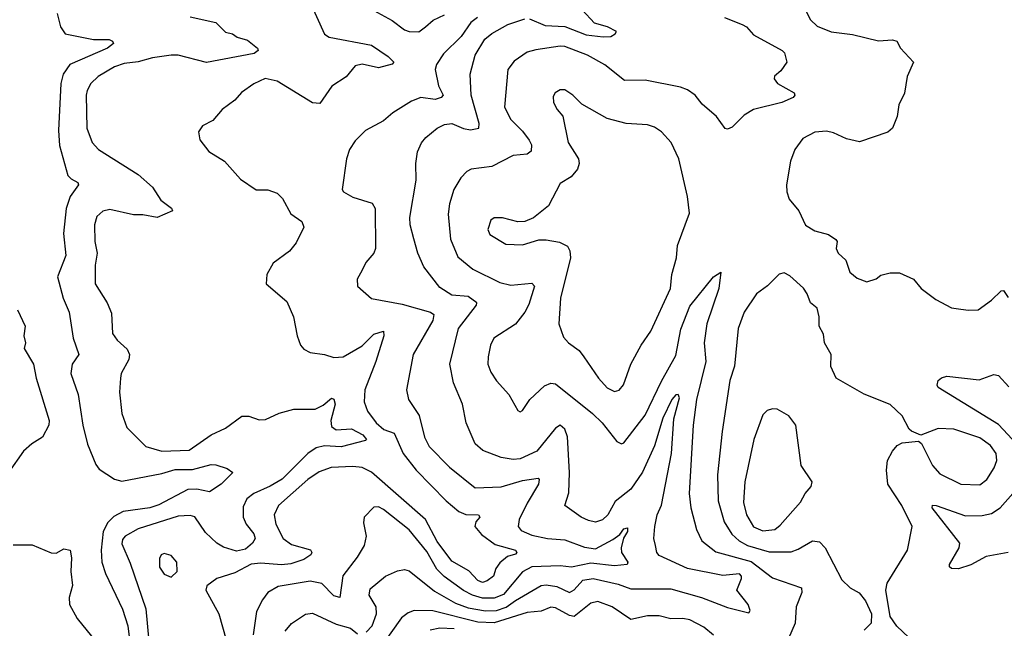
# Model space of a CAD drawing. Extents: x 1954678 to 2060275, y 904822 to 1016299.
# Tile 143 of 256: x 2034612 to 2038789, y 925614 to 928196. Entities that reach past the tile are written whole.
import ezdxf

# ---------------------------------------------------------------- set-up
doc = ezdxf.new("R2010")
doc.units = 0

msp = doc.modelspace()

# ---------------------------------------------------------------- linework, layer by layer
at = {"layer": '0CON20XD'}
for points in [[(2035836.9, 928285), (2035905, 928134.2), (2035925, 928121.2), (2036105, 928087.2), (2036175, 928039.2), (2036198.8, 928015), (2036192.7, 928007.3), (2036135, 927991.3), (2036065, 928006.6), (2036035, 928000), (2035996.5, 927953.5), (2035936.6, 927913.4), (2035885, 927840.5), (2035855, 927843.5), (2035704, 927935), (2035653.2, 927946.8), (2035605, 927922.9), (2035553.8, 927886.2), (2035525, 927854.2), (2035470.8, 927815), (2035431.7, 927768.3), (2035387.5, 927745), (2035370.5, 927719.5), (2035376.4, 927686.4), (2035415, 927636.7), (2035481.2, 927595), (2035548.7, 927518.7), (2035615, 927474.4), (2035665, 927474.5), (2035705, 927459.4), (2035727.2, 927437.2), (2035762.6, 927372.6), (2035809.7, 927339.7), (2035817.1, 927315), (2035785, 927248.8), (2035756.8, 927213.2), (2035687.7, 927162.3), (2035661.2, 927115), (2035657.5, 927075), (2035745, 927000), (2035774.2, 926935), (2035789.2, 926855), (2035803.8, 926815), (2035817.7, 926797.7), (2035844.2, 926784.2), (2035905, 926775.8), (2035945, 926762.5), (2035985, 926765.6), (2036065, 926812.1), (2036115, 926861.8), (2036155, 926873.8), (2036157.5, 926855), (2036123.1, 926745), (2036076.1, 926625), (2036073.3, 926575), (2036088.2, 926535), (2036124.6, 926485), (2036157.2, 926457.2), (2036201.1, 926441.1), (2036239.2, 926355), (2036294.2, 926284.2), (2036420.8, 926155), (2036475, 926110), (2036505, 926096.5), (2036558.8, 926095), (2036564.3, 926085), (2036547.1, 926065), (2036542.9, 926045), (2036571.7, 926011.7), (2036629, 925969), (2036715.6, 925945), (2036720.6, 925935), (2036715, 925928.6), (2036682.1, 925917.9), (2036648.4, 925891.6), (2036632.5, 925867.5), (2036621.9, 925835), (2036595.6, 925815), (2036575, 925807.6), (2036555, 925817.3), (2036517.5, 925857.5), (2036445, 925898.9), (2036382.5, 925982.5), (2036333.5, 926075), (2036105, 926276.8), (2036065, 926296.4), (2036025, 926300), (2035933.7, 926296.3), (2035883, 926277), (2035835, 926244.6), (2035710.8, 926135), (2035691.8, 926095), (2035698.2, 926055), (2035729.6, 925995), (2035765, 925968.9), (2035846.4, 925946.4), (2035851.9, 925935), (2035846.7, 925925), (2035817.8, 925905), (2035763, 925887), (2035722.9, 925882.9), (2035635, 925890.4), (2035594.8, 925885.2), (2035525, 925848.7), (2035448.8, 925825), (2035406.1, 925793.9), (2035401.2, 925775), (2035456.5, 925675), (2035487.9, 925565)], [(2037921.1, 928285), (2037967.3, 928195), (2037995, 928168.2), (2038055, 928143.8), (2038145, 928133.1), (2038255, 928105.6), (2038315, 928110.8), (2038333.3, 928105), (2038348.8, 928075), (2038404, 928015), (2038376.2, 927955), (2038365.6, 927884.4), (2038341.2, 927835), (2038334, 927785), (2038314.3, 927735.7), (2038295, 927718.8), (2038175, 927677.1), (2038119.7, 927689.7), (2038065, 927715.6), (2038035, 927722.9), (2037985, 927719.2), (2037935, 927691.2), (2037900.8, 927645), (2037881.4, 927595), (2037864.4, 927495), (2037867.1, 927465), (2037876, 927435), (2037917.5, 927385), (2037945, 927324.2), (2037985, 927300), (2038042.5, 927285), (2038075, 927262.5), (2038080, 927255), (2038076.2, 927225), (2038083.8, 927205), (2038116.7, 927175), (2038133.3, 927125), (2038165, 927098.8), (2038206.1, 927083.9), (2038245, 927096.7), (2038265, 927111.2), (2038305, 927122), (2038345, 927121.4), (2038404.3, 927094.3), (2038436.2, 927055), (2038499.1, 927009.1), (2038565, 926972.9), (2038585, 926970), (2038635, 926962.9), (2038677.5, 926965), (2038735, 927005.8), (2038775, 927046), (2038785, 927046.2), (2038805, 927016.7)], [(2036114, 928235), (2036191.7, 928191.7), (2036245, 928152.7), (2036265, 928145.5), (2036305, 928144.6), (2036334.4, 928165), (2036365.8, 928194.2), (2036415, 928216.4)], [(2036775, 928199.2), (2036841.5, 928171.5), (2036925, 928166.4), (2037015, 928131.7), (2037087.1, 928122.9), (2037120, 928125), (2037138.8, 928135), (2037143.3, 928145), (2037105.6, 928165.6), (2037051.2, 928181.2), (2036998, 928238)], [(2034771.3, 928221.3), (2034785, 928165.8), (2034805, 928135.5), (2034925, 928112), (2034991.5, 928111.5), (2035005.6, 928105), (2035010.5, 928095), (2034985, 928074.8), (2034825, 928006.2), (2034797.4, 927965), (2034786.6, 927925), (2034776.8, 927725), (2034781.4, 927661.3), (2034817.2, 927535), (2034830.5, 927520.5), (2034859.4, 927505), (2034861.5, 927495), (2034826.1, 927445), (2034809.3, 927395), (2034798.4, 927288.4), (2034807.8, 927195), (2034773.1, 927105), (2034796.7, 927015), (2034821.7, 926955), (2034839.2, 926845), (2034862.5, 926775), (2034835, 926734), (2034828.7, 926695), (2034860.3, 926605), (2034880.6, 926475), (2034900.4, 926395), (2034935, 926308), (2034948.9, 926288.9), (2035015, 926246.2), (2035045, 926237.3), (2035215, 926270.6), (2035272.5, 926287.5), (2035345, 926288.1), (2035425, 926308.2), (2035445, 926307.5), (2035492.1, 926292.1), (2035516.2, 926275), (2035466.9, 926225), (2035417.2, 926192.8), (2035364, 926204), (2035325, 926202.4), (2035203.1, 926136.9), (2035165, 926125.2), (2035050.9, 926109.1), (2035012.1, 926087.9), (2034986.7, 926063.3), (2034966.9, 926025), (2034958.5, 925945), (2034961.4, 925895), (2034976.1, 925846.1), (2035048.1, 925695), (2035070.7, 925625), (2035079.2, 925555)], [(2035335, 928208), (2035445, 928183.1), (2035485, 928142.9), (2035515, 928136.2), (2035535, 928121.9), (2035578.7, 928108.7), (2035621.1, 928075), (2035624.3, 928065), (2035607.6, 928052.4), (2035405, 928013.5), (2035285, 928044.7), (2035255, 928045.8), (2035175.9, 928034.1), (2035115, 928016.2), (2035055, 928010), (2035014, 927995), (2034945, 927954.4), (2034914.4, 927925), (2034898.9, 927895), (2034894.5, 927875), (2034897.5, 927735), (2034920, 927675), (2034946.2, 927645), (2035115, 927538.6), (2035175, 927485.8), (2035210.6, 927430.6), (2035256.4, 927396.4), (2035260, 927385), (2035195, 927356), (2035135, 927367.5), (2035095, 927367.5), (2034995, 927390.8), (2034965, 927382.9), (2034939.1, 927360.9), (2034929.4, 927325), (2034931.1, 927255), (2034941.5, 927205), (2034932.5, 927155), (2034932.7, 927075), (2034982.9, 926995), (2035001.3, 926951.3), (2035005.7, 926865), (2035026.4, 926836.4), (2035068.6, 926798.6), (2035077.8, 926775), (2035075.4, 926754.6), (2035043.1, 926695), (2035040, 926675), (2035035.7, 926615), (2035045.7, 926525), (2035067.1, 926465), (2035147.5, 926385), (2035215, 926364.7), (2035331, 926369), (2035424.8, 926435.2), (2035485, 926463.5), (2035555, 926514), (2035585, 926514), (2035627.5, 926497.5), (2035655, 926500), (2035713, 926527), (2035775, 926542.9), (2035865, 926544.1), (2035899.4, 926560.6), (2035935, 926590), (2035945.5, 926585.5), (2035950.5, 926565), (2035931.6, 926495), (2035935, 926470), (2035955, 926456.2), (2036019.6, 926459.6)], [(2036553.8, 928205), (2036526.3, 928183.7), (2036484.5, 928125), (2036409.7, 928050.3), (2036380, 928005), (2036375.4, 927984.6), (2036389.4, 927915), (2036408.1, 927875), (2036400, 927865), (2036375, 927857.3), (2036314.6, 927865.4), (2036275, 927850.5), (2036195, 927801.1), (2036155, 927767.1), (2036078.8, 927725), (2036035, 927681.2), (2036010.8, 927645), (2035998.6, 927605), (2035980, 927475), (2035986.2, 927465), (2036025, 927442.1), (2036107.2, 927417.2), (2036119.5, 927395), (2036121.4, 927225), (2036114, 927205), (2036081.2, 927165), (2036065, 927133.3), (2036044.2, 927095), (2036045.9, 927065.9), (2036105, 927012.5), (2036235, 926989.1), (2036354.3, 926954.3), (2036369.1, 926945), (2036365, 926918.9), (2036280.8, 926775), (2036253.5, 926625), (2036261.9, 926585), (2036307.2, 926517.2), (2036328.9, 926425), (2036349.2, 926385), (2036435, 926297.3), (2036545, 926209.1), (2036655, 926213.6), (2036745, 926240.2), (2036811.4, 926251.4), (2036816.5, 926245), (2036812.7, 926225), (2036764.6, 926145), (2036731.2, 926075), (2036726.7, 926045), (2036739.4, 926029.4), (2036785, 926008.4), (2036851.2, 925995), (2036925, 925989.8), (2037007.6, 925957.6), (2037055, 925950.7), (2037129, 925991), (2037158.3, 926011.7), (2037175, 926035.4), (2037190, 926040), (2037190, 926025), (2037173.1, 925996.9), (2037163.2, 925955), (2037165.4, 925935), (2037191.4, 925895), (2037188.8, 925885), (2037135, 925879), (2037035, 925889.9), (2036953.2, 925873.2), (2036905, 925878.9), (2036785, 925874.8), (2036745, 925852.9), (2036665, 925756.6), (2036625, 925741.6), (2036575, 925742.1), (2036533.1, 925755), (2036494.6, 925774.6), (2036413.3, 925833.3), (2036381.9, 925865), (2036339.1, 925939.1), (2036265, 926031.8), (2036155, 926118.2), (2036135, 926129.5), (2036115, 926127.1), (2036074.2, 926085), (2036071.2, 926061.2), (2036081.4, 926005), (2036073.8, 925965), (2036044.1, 925915), (2035983.4, 925836.6), (2035970, 925745), (2035945, 925751.4), (2035893.5, 925803.5), (2035845, 925813.2), (2035709.4, 925790.6), (2035664.7, 925765.3), (2035641.9, 925735), (2035617.3, 925685), (2035603.2, 925586.8)], [(2036082.3, 925597.7), (2036107.9, 925625), (2036126.5, 925675), (2036123.8, 925705), (2036094.6, 925755), (2036098.6, 925781.4), (2036164.2, 925835), (2036215, 925858.1), (2036245, 925862.9), (2036265, 925858), (2036371.2, 925771.2), (2036460.8, 925720.8), (2036515, 925700.1), (2036588, 925688), (2036635, 925689.4), (2036676.3, 925703.7), (2036715, 925731.1), (2036825, 925795.8), (2036845, 925798.6), (2036890.5, 925790.5), (2036945, 925765.8), (2036965, 925776.7), (2037001.7, 925818.3), (2037045, 925825.6), (2037151.5, 925801.5), (2037205, 925780.8), (2037375, 925781), (2037504.2, 925745), (2037615, 925702.4), (2037705, 925680), (2037711.2, 925688.8), (2037702.9, 925715), (2037654.3, 925775), (2037674.6, 925825), (2037674.5, 925835), (2037665.6, 925845), (2037595, 925837.9), (2037445, 925867.5), (2037325, 925922.9), (2037315.5, 925935.5), (2037308.9, 925965), (2037302.5, 925995), (2037306.8, 926045), (2037316.8, 926095), (2037335, 926136.2), (2037377, 926355), (2037387.4, 926502.6), (2037411.8, 926591.8), (2037406, 926606), (2037395, 926604.4), (2037379.3, 926585), (2037340.6, 926505), (2037305, 926387.8), (2037254.4, 926275.6), (2037205, 926204.7), (2037138.2, 926151.8), (2037107.8, 926095), (2037085, 926074.4), (2037055, 926064.4), (2037025, 926071.1), (2036994.2, 926085), (2036924.3, 926134.3), (2036941.3, 926188.7), (2036944.7, 926275), (2036935.9, 926425.9), (2036925, 926458.6), (2036905, 926475.4), (2036885, 926463.3), (2036806, 926365), (2036735, 926333.1), (2036705, 926330.3), (2036655, 926338), (2036577.6, 926367.6), (2036545, 926395.7), (2036505.6, 926485), (2036490, 926565), (2036452.7, 926655), (2036437.3, 926735), (2036473.9, 926885), (2036550, 926985), (2036551.4, 926995), (2036515, 927021.3), (2036445, 927026.9), (2036395, 927059.4), (2036327.3, 927147.3), (2036301.2, 927205), (2036284.4, 927265.6), (2036268.8, 927325), (2036267, 927357), (2036294.6, 927515), (2036292.3, 927585), (2036299.1, 927635), (2036316.7, 927673.3), (2036335, 927695.6), (2036383.8, 927736.2), (2036415, 927750.8), (2036445, 927754.6), (2036495, 927733.8), (2036525, 927728.8), (2036560, 927735), (2036560.8, 927755), (2036527.6, 927875), (2036522.8, 927965), (2036544.7, 928045), (2036585, 928112.9), (2036615, 928137.2), (2036683.6, 928175), (2036755, 928199.7)], [(2037602.5, 928205), (2037677.5, 928175), (2037695.7, 928165.7), (2037725, 928131.2), (2037846.7, 928065), (2037856.7, 928055), (2037866.2, 928015), (2037841.7, 927978.3), (2037813.6, 927956.4), (2037812.5, 927945), (2037827.5, 927925), (2037897.5, 927885), (2037900, 927875), (2037893.3, 927865), (2037845, 927843.8), (2037725, 927814.4), (2037685, 927790.8), (2037635, 927740), (2037615, 927731.2), (2037604.3, 927734.3), (2037567.5, 927785), (2037507.1, 927837.1), (2037477.1, 927875), (2037445, 927897.6), (2037415, 927909.7), (2037265, 927938.8), (2037177.6, 927937.6), (2037094.1, 928004.1), (2037021.4, 928045), (2036925, 928081.9), (2036905, 928083), (2036801.9, 928068.1), (2036765, 928057.3), (2036709.8, 928020.2), (2036683.5, 927985), (2036668.2, 927825), (2036695, 927772.9), (2036745, 927723.3), (2036773.6, 927685), (2036782.7, 927665), (2036782.6, 927637.4), (2036765, 927625.6), (2036705, 927620), (2036615, 927573.5), (2036527.9, 927562.1), (2036508.7, 927551.3), (2036484.2, 927525), (2036453.3, 927475), (2036435.4, 927414.6), (2036429.8, 927370.2), (2036439.1, 927265), (2036470.3, 927190.3), (2036535, 927136.8), (2036649.2, 927080.8), (2036695, 927068.8), (2036785, 927078.5), (2036795.9, 927065.9), (2036772.1, 926987.9), (2036755.6, 926955), (2036715, 926904.4), (2036623.6, 926845), (2036608.8, 926815), (2036599.5, 926765), (2036598.2, 926735), (2036611.1, 926701.1), (2036635, 926664.3), (2036687.1, 926605), (2036725, 926537.5), (2036735, 926532.5), (2036745, 926537.5), (2036775.7, 926585), (2036838.1, 926641.9), (2036865, 926653.1), (2036885, 926650.8), (2037041.8, 926525), (2037083.6, 926485), (2037145, 926406.2), (2037165, 926396.7), (2037175, 926400), (2037265, 926517.8), (2037335, 926662.2), (2037395, 926770.5), (2037416.9, 926883.1), (2037455, 926980.5), (2037555, 927104.2), (2037586.7, 927125), (2037577.6, 927055), (2037527.5, 926905), (2037515.7, 926825), (2037523, 926745), (2037483.6, 926585), (2037469.5, 926475), (2037452.8, 926185), (2037459.7, 926125), (2037482.6, 926032.6), (2037506.2, 925985), (2037565, 925938.1), (2037715, 925897.8), (2037805, 925827.8), (2037928.8, 925785), (2037930, 925765), (2037905.5, 925705), (2037901.9, 925635), (2037840.9, 925495)], [(2037135, 926618.5), (2037155, 926624.5), (2037173.5, 926646.5), (2037204.4, 926735), (2037248.6, 926815), (2037290, 926875), (2037372.7, 927055), (2037378.8, 927115), (2037398.2, 927185), (2037402.4, 927237.6), (2037453.1, 927375), (2037445.7, 927445), (2037408.6, 927605), (2037375.7, 927675), (2037335, 927719.4), (2037305, 927739.4), (2037275, 927750), (2037185, 927755.5), (2037105, 927776.7), (2036997.1, 927837.1), (2036958.8, 927875), (2036925, 927898), (2036905, 927898), (2036883.8, 927885), (2036875, 927870), (2036876, 927845), (2036892, 927815), (2036916.8, 927786.8), (2036938.9, 927675), (2036983.1, 927605), (2036985.6, 927585), (2036978.9, 927561.1), (2036951.1, 927528.9), (2036905, 927500.8), (2036855, 927406.7), (2036792.5, 927355), (2036755, 927340), (2036725, 927338), (2036660, 927355), (2036624.3, 927355.7), (2036611.2, 927345), (2036598.8, 927305), (2036606.7, 927285), (2036675, 927243.1), (2036745, 927240.8), (2036815, 927261.2), (2036845, 927262), (2036902.4, 927252.4), (2036935.7, 927235), (2036946.5, 927215), (2036949.1, 927185), (2036906.8, 927015), (2036899.2, 926905), (2036918.8, 926848.8), (2036940, 926825), (2036985, 926792.9), (2037005.4, 926765.4), (2037067.1, 926675), (2037105, 926634.5), (2037135, 926618.5)], [(2038384.3, 925574.3), (2038333.2, 925623.2), (2038304.2, 925664.2), (2038286.2, 925775), (2038292, 925805), (2038378.1, 925945), (2038397.5, 926045), (2038353.6, 926135), (2038294.6, 926225), (2038288.6, 926285), (2038294, 926325), (2038314.3, 926365), (2038335, 926388.6), (2038355, 926400), (2038425, 926407.5), (2038437.5, 926397.5), (2038484.8, 926304.8), (2038515, 926269.5), (2038605, 926225.6), (2038685, 926222.9), (2038715, 926244.5), (2038746, 926295), (2038757.3, 926325), (2038754.6, 926355), (2038729.7, 926389.7), (2038685, 926421.4), (2038575, 926458.5), (2038508.3, 926461.7), (2038435, 926432.5), (2038395, 926450), (2038385, 926458.8), (2038355.5, 926515), (2038305, 926563.5), (2038195, 926606.9), (2038076, 926675), (2038053.3, 926725), (2038054, 926775), (2038026, 926825), (2038022, 926862), (2038004, 926895), (2038004, 926935), (2037995, 926972.5), (2037966.2, 926995), (2037953, 927033), (2037936.6, 927056.6), (2037879.2, 927109.2), (2037855, 927121.8), (2037834.1, 927115.9), (2037785, 927067.1), (2037737.2, 927032.8), (2037685.6, 926955), (2037660, 926885), (2037644.7, 926725.3), (2037624.6, 926665), (2037591.9, 926448.1), (2037572.1, 926265), (2037575.3, 926155), (2037600.8, 926065), (2037633.6, 926013.6), (2037664.9, 925984.9), (2037699.2, 925965), (2037791.9, 925938.1), (2037885, 925938.7), (2037915, 925949.2), (2037975, 925985.3), (2038005, 925980.4), (2038028.8, 925955), (2038099.4, 925819.4), (2038135, 925786), (2038173.9, 925763.9), (2038200.5, 925730.5), (2038225.7, 925675.7), (2038224.2, 925635.8), (2038194.1, 925605.9)], [(2034603.3, 926965), (2034636.2, 926895), (2034630, 926855), (2034636.7, 926825), (2034630.7, 926800.7), (2034670.8, 926735), (2034682.5, 926675), (2034737.1, 926495), (2034735.8, 926475), (2034708.6, 926425), (2034663.2, 926396.8), (2034628.6, 926365), (2034564.4, 926275)], [(2038841.6, 926395), (2038765, 926478.6), (2038508, 926635), (2038504, 926645), (2038508.8, 926665), (2038523.2, 926676.8), (2038545, 926682.9), (2038682.6, 926667.4), (2038745, 926690), (2038765, 926686.9), (2038808.2, 926638.2)], [(2037765, 926027.8), (2037815, 926033.4), (2037838.5, 926051.5), (2037925, 926148.8), (2037944, 926185), (2037970, 926215), (2037973.8, 926235), (2037927.1, 926305), (2037904.3, 926475), (2037875, 926515.8), (2037825, 926542.9), (2037805.7, 926544.3), (2037782.4, 926537.6), (2037765, 926518.8), (2037725.9, 926414.1), (2037688, 926235), (2037682.8, 926147.2), (2037694.9, 926094.9), (2037725, 926044.1), (2037765, 926027.8)], [(2036019.6, 926459.6), (2036067.8, 926435), (2036084, 926415), (2036079.7, 926410.3), (2035976.4, 926383.6), (2035905, 926387.6), (2035870.4, 926379.6), (2035834.9, 926355.1), (2035725, 926246.8), (2035675, 926216.2), (2035605, 926185.3), (2035576.4, 926163.6), (2035560.2, 926129.8), (2035560.7, 926085), (2035572.3, 926055), (2035605.3, 926015), (2035611.5, 925995), (2035600, 925975), (2035570.2, 925949.8), (2035531.5, 925941.5), (2035477.4, 925957.4), (2035448.8, 925975), (2035399.8, 926019.8), (2035355, 926086.2), (2035335, 926092.5), (2035285, 926089), (2035114.8, 926035.2), (2035060, 926005), (2035049.1, 925990.9), (2035045, 925972.5), (2035080.5, 925889.5), (2035146.8, 925696.8), (2035159.6, 925559.6)], [(2038805, 925935.2), (2038711.7, 925918.3), (2038646.9, 925883.1), (2038595, 925866.5), (2038565, 925868), (2038556.2, 925875), (2038555.8, 925885), (2038597.9, 925955), (2038600, 925975), (2038482.7, 926125), (2038484.5, 926135.5), (2038500, 926135), (2038625, 926090.5), (2038695, 926092.2), (2038735, 926100.3), (2038771.8, 926125), (2038824.7, 926185.3)], [(2034585, 925967.5), (2034665, 925967.5), (2034746.4, 925933.6), (2034767, 925933), (2034799.3, 925950.7), (2034825.9, 925945.9), (2034832.3, 925912.3), (2034829.4, 925855), (2034835.6, 925795), (2034822.5, 925745), (2034824, 925715), (2034856, 925655), (2034953.8, 925535)], [(2035255, 925831.2), (2035280, 925855), (2035278.6, 925895), (2035255, 925922), (2035225, 925931.4), (2035212.9, 925925), (2035205, 925910), (2035205, 925873.3), (2035225, 925844), (2035255, 925831.2)], [(2037555.3, 925585.3), (2037515, 925618.2), (2037455, 925650.3), (2037425, 925656), (2037375, 925653.9), (2037325, 925666.8), (2037275, 925666.2), (2037205, 925650.9), (2037125.5, 925705), (2037065, 925727.6), (2037035, 925721.1), (2036965, 925664.2), (2036945, 925667.5), (2036885, 925701), (2036865, 925704.1), (2036824.1, 925685.9), (2036765, 925681.1), (2036625, 925637.3), (2036555, 925639.7), (2036365, 925687.6), (2036285, 925689.3), (2036259.9, 925680.1), (2036232, 925658), (2036149.1, 925540.9)], [(2035738.5, 925601.5), (2035765.3, 925634.7), (2035825, 925674.4), (2035855, 925678.5), (2035955, 925631.6), (2036015, 925614.7), (2036045, 925590)], [(2036455, 925610.9), (2036395, 925614.5), (2036353.6, 925606.4)]]:
    msp.add_lwpolyline(points, dxfattribs=at)

doc.saveas('drawing.dxf')
